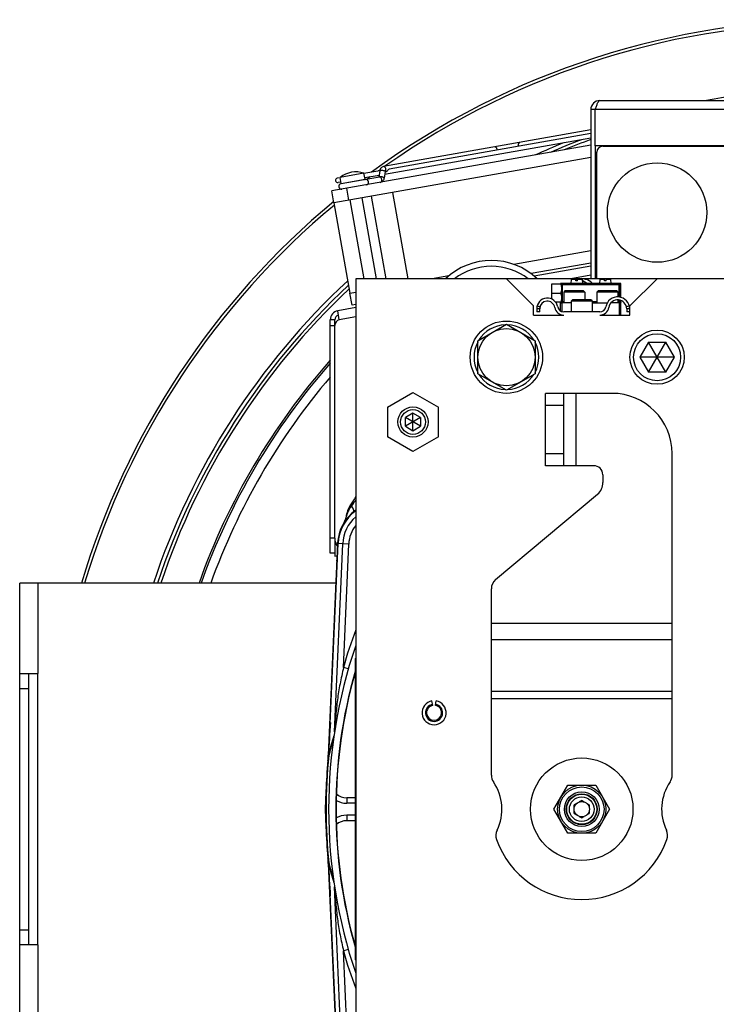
# Model space of a CAD drawing. Extents: x -1724 to 1181, y 2 to 1734.
# Tile 2 of 83: x -1724 to -1492, y 797 to 1124. Entities that reach past the tile are written whole.
import ezdxf

# ---------------------------------------------------------------- set-up
doc = ezdxf.new("R2010")
doc.units = 0
doc.header["$LTSCALE"] = 65.395
doc.layers.get('0').update_dxf_attribs({"linetype": 'CONTINUOUS'})
doc.layers.add('3_ALL_AXES', color=7, linetype='CONTINUOUS')

msp = doc.modelspace()

# ---------------------------------------------------------------- linework, layer by layer
at = {"color": 6, "linetype": 'CONTINUOUS'}
for p, q in [((-1531.05, 1097.17), (-1373.05, 1097.17)), ((-1534.05, 1094.17), (-1534.05, 1038.01)), ((-1532.55, 1094.17), (-1534.05, 1094.17)), ((-1532.55, 1082.17), (-1532.55, 1038.01)), ((-1498.55, 1082.17), (-1498.55, 1082.01)), ((-1532.05, 1041.17), (-1532.55, 1041.17)), ((-1622.16, 862.01), (-1621.91, 862.01))]:
    msp.add_line(p, q, dxfattribs=at)
at = {"color": 2, "linetype": 'CONTINUOUS'}
for p, q in [((-1532.55, 1082.17), (-1532.55, 1094.17)), ((-1458.05, 1082.17), (-1532.55, 1082.17)), ((-1530.05, 1082.01), (-1458.05, 1082.01)), ((-1494.35, 1082.17), (-1494.35, 1082.01)), ((-1494.28, 1082.01), (-1494.28, 1082.17)), ((-1492.83, 1082.17), (-1492.83, 1082.01)), ((-1492.75, 1082.01), (-1492.75, 1082.17)), ((-1532.05, 1038.01), (-1532.05, 1080.01)), ((-1618.09, 950.14), (-1621.16, 879.98)), ((-1620.92, 880.52), (-1617.88, 950.13)), ((-1621.95, 867.94), (-1622.16, 862.01)), ((-1622.16, 862.01), (-1621.95, 856.08)), ((-1621.16, 844.04), (-1618.09, 773.88)), ((-1617.88, 773.89), (-1620.92, 843.5))]:
    msp.add_line(p, q, dxfattribs=at)
at = {"color": 9, "linetype": 'CONTINUOUS'}
for p, q in [((-1371.55, 1094.17), (-1532.55, 1094.17)), ((-1616.85, 1069.66), (-1608.97, 1071.05)), ((-1614.35, 1064.11), (-1615.04, 1068.05)), ((-1534.05, 1039.18), (-1540.67, 1038.01)), ((-1532.05, 1039.53), (-1532.55, 1039.44)), ((-1543.82, 1035.97), (-1543.83, 1035.99)), ((-1543.82, 1035.49), (-1543.82, 1035.97)), ((-1524.29, 1035.97), (-1543.82, 1035.97)), ((-1543.52, 1036.27), (-1543.75, 1036.51)), ((-1543.52, 1036.27), (-1543.52, 1030.24)), ((-1543.52, 1036.27), (-1524.59, 1036.27)), ((-1539, 1037.76), (-1540.54, 1037.76)), ((-1536.96, 1037.76), (-1538.5, 1037.76)), ((-1529.5, 1037.76), (-1531.04, 1037.76)), ((-1527.46, 1037.76), (-1529, 1037.76)), ((-1524.35, 1036.51), (-1524.59, 1036.27)), ((-1524.59, 1031.97), (-1524.59, 1036.27)), ((-1524.29, 1035.97), (-1524.05, 1036.21)), ((-1524.29, 1035.97), (-1524.29, 1031.91)), ((-1543.82, 1032.49), (-1543.82, 1034.03)), ((-1543.83, 1030.53), (-1543.82, 1030.54)), ((-1543.82, 1030.54), (-1543.82, 1031.03)), ((-1543.82, 1030.54), (-1543.05, 1030.54)), ((-1543.75, 1030.01), (-1543.52, 1030.24)), ((-1543.05, 1030.24), (-1543.52, 1030.24)), ((-1533.55, 1030.54), (-1532.05, 1030.54)), ((-1532.05, 1030.24), (-1533.55, 1030.24)), ((-1525.05, 1030.54), (-1524.29, 1030.54)), ((-1524.59, 1030.24), (-1525.05, 1030.24)), ((-1524.59, 1030.24), (-1524.59, 1030.96)), ((-1524.59, 1030.24), (-1524.35, 1030.01)), ((-1524.29, 1030.88), (-1524.29, 1030.54)), ((-1524.05, 1030.31), (-1524.29, 1030.54)), ((-1551.86, 1029.01), (-1550.89, 1028.75)), ((-1521.26, 1029.01), (-1522.23, 1028.76)), ((-1612.05, 1025.42), (-1617.51, 1024.46)), ((-1619.01, 1022.46), (-1620.51, 1022.46)), ((-1539.05, 1000.01), (-1539.05, 976.01)), ((-1543.05, 996.01), (-1549.05, 996.01)), ((-1549.05, 980.01), (-1543.05, 980.01)), ((-1613.82, 962.96), (-1613.43, 962.72)), ((-1614.97, 958.17), (-1614.94, 958.37)), ((-1619.01, 951.98), (-1620.51, 951.98)), ((-1619.08, 887.72), (-1616.36, 950.07)), ((-1614.36, 949.98), (-1617.88, 950.13)), ((-1616.15, 909.05), (-1614.36, 949.98)), ((-1717.55, 937.01), (-1717.55, 907.01)), ((-1567.05, 923.74), (-1507.05, 923.74)), ((-1507.05, 918.24), (-1567.05, 918.24)), ((-1614.5, 908.58), (-1616.15, 909.05)), ((-1612.05, 910.01), (-1612.25, 910.01)), ((-1720.55, 902.01), (-1723.55, 902.01)), ((-1567.05, 901.17), (-1507.05, 901.17)), ((-1507.05, 898.67), (-1567.05, 898.67)), ((-1621.13, 880.07), (-1621.17, 879.33)), ((-1620.82, 880.49), (-1620.81, 880.51)), ((-1621.95, 867.94), (-1621.8, 867.94)), ((-1615.05, 865.83), (-1615.05, 864.01)), ((-1615.05, 860.01), (-1615.05, 858.19)), ((-1621.8, 856.08), (-1621.95, 856.08)), ((-1621.17, 844.69), (-1621.13, 843.95)), ((-1616.36, 773.95), (-1619.08, 836.3)), ((-1723.55, 822.01), (-1720.55, 822.01)), ((-1717.55, 817.01), (-1717.55, 787.01)), ((-1614.5, 815.44), (-1616.15, 814.96)), ((-1614.36, 774.04), (-1616.15, 814.96)), ((-1612.25, 814.01), (-1612.05, 814.01))]:
    msp.add_line(p, q, dxfattribs=at)
at = {"color": 7, "linetype": 'CONTINUOUS'}
for p, q in [((-1534.05, 1087.41), (-1602.83, 1075.28)), ((-1534.05, 1082.33), (-1619.97, 1067.18)), ((-1534.05, 1078.27), (-1619.27, 1063.24)), ((-1604.21, 1071.79), (-1616.83, 1069.56)), ((-1608.97, 1071.05), (-1609.33, 1073.07)), ((-1604.1, 1073.85), (-1604.4, 1071.75)), ((-1602.32, 1073.59), (-1602.63, 1071.45)), ((-1601.99, 1073.6), (-1602.31, 1073.54)), ((-1616.85, 1069.66), (-1617.21, 1071.68)), ((-1619.27, 1063.24), (-1619.97, 1067.18)), ((-1602, 1038.01), (-1606.84, 1065.43)), ((-1599.82, 1066.67), (-1594.77, 1038.01)), ((-1609.24, 1038.01), (-1613.86, 1064.2)), ((-1605.18, 1038.01), (-1609.92, 1064.89)), ((-1534.05, 1047.3), (-1559.57, 1042.8)), ((-1534.05, 1043.24), (-1553.88, 1039.74)), ((-1612.05, 1038.01), (-1612.05, 686.01)), ((-1292.05, 1038.01), (-1612.05, 1038.01)), ((-1581.19, 1038.99), (-1586.74, 1038.01)), ((-1562.05, 1038.01), (-1553.05, 1029.01)), ((-1547.05, 1036.26), (-1547.05, 1031.3)), ((-1543.75, 1036.26), (-1547.05, 1036.26)), ((-1544.05, 1036.51), (-1544.05, 1036.26)), ((-1524.05, 1036.51), (-1544.05, 1036.51)), ((-1540.54, 1037.76), (-1540.65, 1036.51)), ((-1539, 1037.81), (-1540.49, 1037.81)), ((-1539, 1037.31), (-1539, 1037.81)), ((-1538.5, 1037.31), (-1539, 1037.31)), ((-1538.5, 1037.31), (-1538.5, 1037.81)), ((-1537.01, 1037.81), (-1538.5, 1037.81)), ((-1536.96, 1037.76), (-1536.85, 1036.51)), ((-1536.95, 1037.57), (-1535.11, 1036.51)), ((-1531.04, 1037.76), (-1531.15, 1036.51)), ((-1529.5, 1037.81), (-1530.99, 1037.81)), ((-1529.5, 1037.31), (-1529.5, 1037.81)), ((-1529, 1037.31), (-1529.5, 1037.31)), ((-1529, 1037.31), (-1529, 1037.81)), ((-1527.51, 1037.81), (-1529, 1037.81)), ((-1527.46, 1037.76), (-1527.35, 1036.51)), ((-1524.05, 1031.86), (-1524.05, 1036.51)), ((-1521.05, 1029.01), (-1512.05, 1038.01)), ((-1613.98, 1033.21), (-1612.05, 1033.55)), ((-1613.28, 1029.27), (-1613.98, 1033.21)), ((-1547.05, 1033.29), (-1543.85, 1033.29)), ((-1547.05, 1033.23), (-1543.85, 1033.23)), ((-1542.65, 1034.01), (-1543.05, 1033.61)), ((-1543.05, 1033.61), (-1543.05, 1030.01)), ((-1536.05, 1033.61), (-1543.05, 1033.61)), ((-1536.45, 1034.01), (-1542.65, 1034.01)), ((-1536.45, 1034.01), (-1536.05, 1033.61)), ((-1536.05, 1033.61), (-1536.05, 1031.01)), ((-1531.65, 1034.01), (-1532.05, 1033.61)), ((-1532.05, 1033.61), (-1532.05, 1030.01)), ((-1525.05, 1033.61), (-1532.05, 1033.61)), ((-1525.45, 1034.01), (-1531.65, 1034.01)), ((-1525.45, 1034.01), (-1525.05, 1033.61)), ((-1525.05, 1033.61), (-1525.05, 1032.01)), ((-1612.05, 1029.48), (-1613.28, 1029.27)), ((-1543.75, 1030.26), (-1545.72, 1030.26)), ((-1544.05, 1027.28), (-1544.05, 1030.26)), ((-1540.55, 1030.01), (-1544.05, 1030.01)), ((-1543.55, 1027.07), (-1543.55, 1030.01)), ((-1540.15, 1031.01), (-1540.55, 1030.61)), ((-1540.55, 1030.61), (-1540.55, 1027.01)), ((-1533.55, 1030.61), (-1540.55, 1030.61)), ((-1533.95, 1031.01), (-1540.15, 1031.01)), ((-1533.95, 1031.01), (-1533.55, 1030.61)), ((-1533.55, 1030.61), (-1533.55, 1027.01)), ((-1533.55, 1030.01), (-1528.6, 1030.01)), ((-1524.05, 1030.01), (-1527.37, 1030.01)), ((-1525.05, 1031.01), (-1525.05, 1030.01)), ((-1524.55, 1026.01), (-1524.55, 1030.01)), ((-1524.05, 1026.01), (-1524.05, 1030.8)), ((-1553.05, 1026.01), (-1553.05, 1029.01)), ((-1553.05, 1026.01), (-1543.05, 1026.01)), ((-1551.98, 1028.11), (-1551.98, 1027.01)), ((-1550.98, 1028.11), (-1551.98, 1028.11)), ((-1550.98, 1027.01), (-1551.98, 1027.01)), ((-1550.98, 1027.01), (-1550.98, 1028.11)), ((-1544.05, 1026.01), (-1544.05, 1026.18)), ((-1543.55, 1026.01), (-1543.55, 1026.05)), ((-1531.05, 1027.01), (-1543.05, 1027.01)), ((-1531.05, 1026.01), (-1521.05, 1026.01)), ((-1522.14, 1028.01), (-1522.14, 1027.01)), ((-1521.14, 1028.01), (-1522.14, 1028.01)), ((-1521.14, 1027.01), (-1522.14, 1027.01)), ((-1521.14, 1027.01), (-1521.14, 1028.01)), ((-1521.05, 1026.01), (-1521.05, 1029.01)), ((-1619.01, 1024.46), (-1620.51, 1024.46)), ((-1619.01, 1022.52), (-1619.01, 1024.46)), ((-1571.55, 1017.49), (-1562.05, 1022.98)), ((-1562.05, 1022.98), (-1552.55, 1017.49)), ((-1571.55, 1006.52), (-1571.55, 1017.49)), ((-1552.55, 1017.49), (-1552.55, 1006.52)), ((-1514.94, 1017.01), (-1517.83, 1012.01)), ((-1514.94, 1007.01), (-1509.17, 1017.01)), ((-1509.17, 1007.01), (-1514.94, 1017.01)), ((-1514.94, 1017.01), (-1509.17, 1017.01)), ((-1506.28, 1012.01), (-1509.17, 1017.01)), ((-1517.83, 1012.01), (-1514.94, 1007.01)), ((-1506.28, 1012.01), (-1517.83, 1012.01)), ((-1509.17, 1007.01), (-1506.28, 1012.01)), ((-1562.05, 1001.04), (-1571.55, 1006.52)), ((-1552.55, 1006.52), (-1562.05, 1001.04)), ((-1509.17, 1007.01), (-1514.94, 1007.01)), ((-1601.55, 995.42), (-1593.05, 1000.32)), ((-1593.05, 1000.32), (-1584.55, 995.42)), ((-1549.05, 976.01), (-1549.05, 1000.01)), ((-1527.05, 1000.01), (-1549.05, 1000.01)), ((-1543.05, 976.01), (-1543.05, 1000.01)), ((-1601.55, 995.42), (-1601.55, 985.6)), ((-1593.05, 993.4), (-1595.55, 991.95)), ((-1593.05, 987.62), (-1593.05, 993.4)), ((-1590.55, 991.95), (-1593.05, 993.4)), ((-1584.55, 985.6), (-1584.55, 995.42)), ((-1590.55, 991.95), (-1595.55, 989.07)), ((-1595.55, 989.07), (-1595.55, 991.95)), ((-1590.55, 989.07), (-1595.55, 991.95)), ((-1590.55, 991.95), (-1590.55, 989.07)), ((-1595.55, 989.07), (-1593.05, 987.62)), ((-1593.05, 987.62), (-1590.55, 989.07)), ((-1593.05, 980.69), (-1601.55, 985.6)), ((-1584.55, 985.6), (-1593.05, 980.69)), ((-1507.05, 873.31), (-1507.05, 980.01)), ((-1533.05, 976.01), (-1549.05, 976.01)), ((-1530.05, 973.01), (-1530.05, 970.39)), ((-1565.62, 938.21), (-1531.84, 966.56)), ((-1619.01, 951.97), (-1619.01, 946.01)), ((-1619.01, 946.98), (-1620.51, 946.98)), ((-1619.01, 946.01), (-1618.27, 946.14)), ((-1723.55, 787.01), (-1723.55, 937.01)), ((-1618.67, 937.01), (-1723.55, 937.01)), ((-1567.05, 873.31), (-1567.05, 935.14)), ((-1612.25, 912.01), (-1612.25, 812.01)), ((-1612.25, 912.01), (-1612.05, 912.01)), ((-1723.55, 907.01), (-1717.55, 907.01)), ((-1720.55, 817.01), (-1720.55, 907.01)), ((-1717.55, 817.01), (-1717.55, 907.01)), ((-1586.49, 896.47), (-1586.75, 897.95)), ((-1585.62, 896.47), (-1585.36, 897.95)), ((-1546.29, 862.01), (-1541.67, 870.01)), ((-1541.67, 870.01), (-1532.43, 870.01)), ((-1532.43, 870.01), (-1527.81, 862.01)), ((-1612.25, 865.83), (-1615.05, 865.83)), ((-1612.25, 864.01), (-1615.05, 864.01)), ((-1538.74, 863.92), (-1539.55, 863.45)), ((-1539.55, 862.51), (-1539.55, 863.45)), ((-1537.05, 864.9), (-1537.87, 864.43)), ((-1536.24, 864.43), (-1537.05, 864.9)), ((-1534.55, 863.45), (-1535.37, 863.92)), ((-1534.55, 863.45), (-1534.55, 862.51)), ((-1612.25, 860.01), (-1615.05, 860.01)), ((-1541.67, 854.01), (-1546.29, 862.01)), ((-1539.55, 860.57), (-1539.55, 861.51)), ((-1539.55, 860.57), (-1538.74, 860.1)), ((-1537.87, 859.59), (-1537.05, 859.12)), ((-1537.05, 859.12), (-1536.24, 859.59)), ((-1535.37, 860.1), (-1534.55, 860.57)), ((-1534.55, 861.51), (-1534.55, 860.57)), ((-1527.81, 862.01), (-1532.43, 854.01)), ((-1612.25, 858.19), (-1615.05, 858.19)), ((-1532.43, 854.01), (-1541.67, 854.01)), ((-1717.55, 817.01), (-1723.55, 817.01)), ((-1612.05, 812.01), (-1612.25, 812.01))]:
    msp.add_line(p, q, dxfattribs=at)
at = {"color": 3, "linetype": 'CONTINUOUS'}
for p, q in [((-1534.05, 1042.22), (-1552.82, 1038.91)), ((-1612.05, 1028.47), (-1618.03, 1027.41)), ((-1617.51, 1024.46), (-1618.03, 1027.41)), ((-1620.51, 946.98), (-1620.51, 1024.46)), ((-1619.01, 951.97), (-1619.01, 1022.52))]:
    msp.add_line(p, q, dxfattribs=at)
at = {"color": 2, "linetype": 'CONTINUOUS'}
msp.add_circle((-1512.05, 1060.01), 16.5, dxfattribs=at)
at = {"color": 7, "linetype": 'CONTINUOUS'}
for centre, radius in [((-1562.05, 1012.01), 12), ((-1562.05, 1012.01), 9.5), ((-1512.05, 1012.01), 9), ((-1512.05, 1012.01), 7.8), ((-1593.05, 990.51), 5), ((-1593.05, 990.51), 4.1), ((-1537.05, 862.01), 17), ((-1537.05, 862.01), 8), ((-1537.05, 862.01), 5.13), ((-1537.05, 862.01), 5), ((-1537.05, 862.01), 4.1), ((-1537.05, 862.01), 2.55)]:
    msp.add_circle(centre, radius, dxfattribs=at)
at = {"color": 9, "linetype": 'CONTINUOUS'}
for radius in [7.39, 5.78]:
    msp.add_circle((-1537.05, 862.01), radius, dxfattribs=at)
at = {"color": 7, "linetype": 'CONTINUOUS'}
for centre, radius, start, end in [((-1452.05, 862.01), 262, 53.7994, 126.2007), ((-1452.05, 862.01), 261, 54.8369, 125.1631), ((-1452.05, 862.01), 239.17, 95.6327, 100.5029), ((-1452.05, 862.01), 239.17, 112.4182, 114.8076), ((-1452.05, 862.01), 261, 126.4981, 126.7693), ((-1452.05, 862.01), 261, 125.6066, 125.7583), ((-1616.78, 1068.66), 0.9, 100, 280), ((-1616.65, 1069.7), 0.2, 190, 220.0001), ((-1609.17, 1071.02), 0.2, 339.9999, 10), ((-1608.7, 1070.08), 0.9, 280, 100), ((-1452.05, 862.01), 262, 129.683, 163.3646), ((-1452.05, 862.01), 261, 129.8077, 163.2991), ((-1452.05, 862.01), 239.17, 132.8501, 161.723), ((-1543.75, 1036.21), 0.3, 89.9846, 170.4342), ((-1540.49, 1037.76), 0.05, 90, 175), ((-1537.05, 1033.01), 5, 106.968, 112.9734), ((-1537.05, 1033.01), 5, 44.4432, 106.2401), ((-1537.01, 1037.76), 0.05, 5, 90), ((-1530.99, 1037.76), 0.05, 90, 175), ((-1527.51, 1037.76), 0.05, 5, 90), ((-1524.35, 1036.21), 0.3, 359.9872, 90.0128), ((-1548.48, 1028.11), 3.5, 9.418, 180), ((-1548.48, 1028.11), 2.5, 9.418, 180), ((-1525.14, 1028.01), 4, 0, 170.4059), ((-1525.14, 1028.01), 3, 0, 170.4059), ((-1543.05, 1029.01), 3, 189.418, 270), ((-1543.05, 1029.01), 2, 189.418, 270), ((-1531.05, 1029.01), 2, 270, 350.4059), ((-1531.05, 1029.01), 3, 270, 350.4059), ((-1617.51, 1024.46), 1.5, 100, 180), ((-1562.05, 1012.01), 10.75, 92.1397, 147.8627), ((-1562.05, 1012.01), 10.75, 32.1365, 87.8598), ((-1562.05, 1012.01), 10.75, 152.1069, 207.8944), ((-1562.05, 1012.01), 10.75, 332.1069, 27.8944), ((-1452.05, 862.01), 221.23, 139.5937, 160.1822), ((-1562.05, 1012.01), 10.75, 212.1365, 267.8598), ((-1562.05, 1012.01), 10.75, 272.1397, 327.8627), ((-1527.05, 980.01), 20, 0, 90), ((-1533.05, 973.01), 3, 0, 90), ((-1535.05, 970.39), 5, 310, 360), ((-1563.05, 935.14), 4, 130, 180), ((-1452.05, 862.01), 169, 161.2355, 198.7645), ((-1452.05, 862.01), 166.6, 164.0698, 195.9301), ((-1452.05, 862.01), 166.5, 164.1978, 195.8022), ((-1586.05, 894.01), 4, 100, 80), ((-1586.05, 894.01), 2.85, 100, 80), ((-1586.05, 894.01), 2.5, 100, 80), ((-1563.05, 873.31), 4, 180, 214.4115), ((-1511.05, 873.31), 4, 325.5885, 360), ((-1579.55, 862.01), 16, 334.1774, 34.4115), ((-1494.55, 862.01), 16, 145.5885, 205.8226), ((-1615.05, 871.11), 5.28, 229.5892, 270), ((-1615.05, 871.11), 7.1, 240.7002, 270), ((-1615.05, 852.91), 7.1, 90, 119.2998), ((-1615.05, 852.91), 5.28, 90, 130.4108), ((-1561.55, 853.3), 4, 154.1774, 199.5766), ((-1512.56, 853.3), 4, 340.4234, 25.8226), ((-1537.05, 862.01), 30, 199.5766, 340.4234)]:
    msp.add_arc(centre, radius, start, end, dxfattribs=at)
at = {"color": 6, "linetype": 'CONTINUOUS'}
for centre, radius, start, end in [((-1531.05, 1094.17), 3, 90, 180), ((-1495.03, 1082.09), 0.769, 174.1622, 179.996), ((-1567.05, 1022.01), 22.1, 46.4054, 133.5946), ((-1567.05, 1022.01), 20.16, 52.552, 127.4457), ((-1452.05, 862.01), 190.69, 147.0458, 148.0338), ((-1603.61, 949.51), 14.5, 125.6179, 125.6328), ((-1619.23, 959.42), 4, 327.6118, 352.8145), ((-1452.05, 862.01), 170, 173.1841, 174.5422), ((-1452.05, 862.01), 170, 185.4578, 186.8144)]:
    msp.add_arc(centre, radius, start, end, dxfattribs=at)
at = {"color": 2, "linetype": 'CONTINUOUS'}
for centre, radius, start, end in [((-1531.05, 1094.17), 1.5, 144.3808, 179.992), ((-1530.05, 1080.01), 2, 90.0002, 179.9998), ((-1495.25, 1082.09), 0.548, 171.7689, 179.977), ((-1603.61, 949.51), 14.5, 125.6328, 177.5), ((-1603.61, 949.51), 14.29, 126.2369, 177.5), ((-1605.34, 957.67), 10, 148.0338, 172.8145), ((-1452.05, 862.01), 169.86, 173.9685, 186.0315), ((-1656.12, 881.51), 35, 354.5422, 357.5), ((-1631.71, 880.99), 10.79, 353.968, 357.4986), ((-1452.05, 862.01), 170, 174.5422, 178), ((-1452.05, 862.01), 170, 182, 185.4578), ((-1656.12, 842.51), 35, 2.5, 5.4578), ((-1631.71, 843.03), 10.79, 2.5014, 6.032)]:
    msp.add_arc(centre, radius, start, end, dxfattribs=at)
at = {"color": 9, "linetype": 'CONTINUOUS'}
for centre, radius, start, end in [((-1556.8, 1082.48), 1.25, 189.9707, 201.4989), ((-1452.05, 862.01), 237.92, 110.9648, 113.634), ((-1452.05, 862.01), 236.87, 110.2556, 112.5382), ((-1566.38, 1080.79), 1.25, 358.5011, 10.0293), ((-1452.05, 862.01), 237.92, 133.0463, 161.6235), ((-1543.52, 1035.97), 0.3, 90.0842, 179.9158), ((-1524.59, 1035.97), 0.3, 0.0842, 89.9158), ((-1452.05, 862.01), 236.87, 133.2128, 161.5407), ((-1543.52, 1030.54), 0.3, 180.0842, 269.9158), ((-1524.59, 1030.54), 0.3, 270.0842, 359.9158), ((-1452.05, 862.01), 224.88, 138.5176, 160.5171), ((-1452.05, 862.01), 224.23, 138.7065, 160.4589), ((-1567.68, 929.58), 56.49, 141.7572, 144.0812), ((-1603.61, 949.51), 12.77, 131.4331, 177.5), ((-1619.83, 951.17), 8.7, 55.1633, 55.8377), ((-1603.61, 949.51), 10.77, 141.6682, 177.5), ((-1452.05, 862.01), 170.71, 159.6008, 164.0032), ((-670.32, 827.5), 952.25, 176.19151, 176.8353), ((-1560.21, 866.42), 62.33, 161.386, 166.9283), ((-1565.53, 866.6), 57, 161.0503, 165.8747), ((-1565.82, 866.7), 56.7, 165.9138, 166.5768), ((-676.74, 896.13), 945.83, 183.1622, 183.81069), ((-1566.09, 857.26), 56.42, 193.4218, 194.0893), ((-1560.21, 857.59), 62.33, 193.0717, 198.6139), ((-1565.51, 857.42), 57.03, 194.1059, 198.9477), ((-1452.05, 862.01), 170.71, 195.9968, 200.3992)]:
    msp.add_arc(centre, radius, start, end, dxfattribs=at)
at = {"color": 3, "linetype": 'CONTINUOUS'}
for centre, radius, start, end in [((-1617.51, 1024.46), 3, 100, 180), ((-1617.01, 1022.52), 2, 104.4775, 180), ((-1614.01, 951.97), 5, 180, 214.3551)]:
    msp.add_arc(centre, radius, start, end, dxfattribs=at)
at = {"color": 7, "linetype": 'CONTINUOUS'}
for centre, start_param, end_param in [((-1543.86, 1034.76), -1.062647, -0.607384), ((-1543.86, 1034.76), -2.940442, -2.078945), ((-1543.91, 1033.26), -1.59096, -1.550632), ((-1543.86, 1031.76), -1.062647, -0.20115), ((-1543.86, 1031.76), -2.534208, -2.078945)]:
    msp.add_ellipse(centre, major_axis=(0, 1.5), ratio=0.034921, start_param=start_param, end_param=end_param, dxfattribs=at)
at = {"color": 6, "linetype": 'CONTINUOUS'}
msp.add_open_spline([(-1532.55, 1094.17), (-1532.43, 1094.55), (-1532.25, 1095.11), (-1532, 1095.82), (-1531.82, 1096.27), (-1531.64, 1096.64), (-1531.45, 1096.92), (-1531.27, 1097.11), (-1531.12, 1097.17), (-1531.05, 1097.17)], degree=3, knots=[0, 0, 0, 0, 0.349768, 0.509488, 0.651903, 0.772828, 0.869754, 0.94319, 1, 1, 1, 1], dxfattribs=at)
at = {"color": 9, "linetype": 'CONTINUOUS'}
for points, knots in [([(-1565.14, 1081.01), (-1565.16, 1081.13), (-1565.23, 1081.34), (-1565.41, 1081.61), (-1565.65, 1081.78), (-1565.84, 1081.8), (-1565.93, 1081.79)], [0, 0, 0, 0, 0.288007, 0.555333, 0.790533, 1, 1, 1, 1]), ([(-1558.04, 1082.26), (-1558.06, 1082.38), (-1558.07, 1082.61), (-1557.99, 1082.92), (-1557.82, 1083.16), (-1557.65, 1083.25), (-1557.57, 1083.26)], [0, 0, 0, 0, 0.288007, 0.555333, 0.790533, 1, 1, 1, 1]), ([(-1602.05, 1074.5), (-1602.07, 1074.62), (-1602.14, 1074.83), (-1602.32, 1075.1), (-1602.56, 1075.27), (-1602.75, 1075.29), (-1602.83, 1075.28)], [0, 0, 0, 0, 0.288007, 0.555333, 0.790533, 1, 1, 1, 1]), ([(-1602.89, 1071.69), (-1603.02, 1071.75), (-1603.31, 1071.83), (-1603.74, 1071.88), (-1604.08, 1071.88), (-1604.29, 1071.83), (-1604.37, 1071.78), (-1604.39, 1071.76)], [0, 0, 0, 0, 0.276143, 0.581876, 0.841369, 0.934739, 1, 1, 1, 1]), ([(-1603.42, 1071.01), (-1603.44, 1071.13), (-1603.51, 1071.34), (-1603.69, 1071.61), (-1603.94, 1071.78), (-1604.12, 1071.8), (-1604.21, 1071.79)], [0, 0, 0, 0, 0.288007, 0.555333, 0.790533, 1, 1, 1, 1]), ([(-1602.58, 1073.83), (-1602.72, 1073.89), (-1602.96, 1073.95), (-1603.28, 1074), (-1603.52, 1074.02), (-1603.74, 1074.01), (-1603.92, 1073.98), (-1604.04, 1073.93), (-1604.09, 1073.87), (-1604.1, 1073.85)], [0, 0, 0, 0, 0.292792, 0.455174, 0.61211, 0.751995, 0.86526, 0.946441, 1, 1, 1, 1]), ([(-1602.32, 1073.59), (-1602.31, 1073.63), (-1602.37, 1073.71), (-1602.47, 1073.77), (-1602.54, 1073.81), (-1602.58, 1073.83)], [0, 0, 0, 0, 0.360719, 0.64497, 1, 1, 1, 1]), ([(-1602.25, 1073.65), (-1602.21, 1073.7), (-1602.03, 1073.95), (-1602.01, 1074.28), (-1602.05, 1074.5)], [0, 0, 0, 0, 0.225045, 1, 1, 1, 1]), ([(-1603.89, 1070.02), (-1603.81, 1070.03), (-1603.64, 1070.12), (-1603.47, 1070.36), (-1603.39, 1070.67), (-1603.4, 1070.9), (-1603.42, 1071.01)], [0, 0, 0, 0, 0.209467, 0.444667, 0.711993, 1, 1, 1, 1]), ([(-1602.63, 1071.45), (-1602.62, 1071.49), (-1602.68, 1071.57), (-1602.78, 1071.64), (-1602.85, 1071.67), (-1602.89, 1071.69)], [0, 0, 0, 0, 0.360719, 0.64497, 1, 1, 1, 1]), ([(-1613.43, 962.72), (-1613.58, 962.53), (-1613.85, 962.14), (-1614.2, 961.55), (-1614.51, 960.96), (-1614.72, 960.48), (-1614.87, 960.11), (-1614.97, 959.85), (-1615.05, 959.61), (-1615.12, 959.38), (-1615.18, 959.21), (-1615.23, 959.04), (-1615.24, 959), (-1615.26, 958.91), (-1615.26, 958.92)], [0, 0, 0, 0, 0.169571, 0.333122, 0.489496, 0.636609, 0.70586, 0.771405, 0.832339, 0.887275, 0.934416, 0.970845, 0.993512, 1, 1, 1, 1]), ([(-1612.75, 960.76), (-1612.72, 960.78), (-1612.68, 960.85), (-1612.67, 960.99), (-1612.69, 961.18), (-1612.76, 961.41), (-1612.87, 961.69), (-1613.08, 962.14), (-1613.29, 962.48), (-1613.43, 962.72)], [0, 0, 0, 0, 0.046982, 0.108846, 0.193925, 0.305602, 0.444741, 0.609342, 1, 1, 1, 1]), ([(-1618.09, 950.14), (-1618.09, 950.33), (-1618.02, 950.7), (-1617.88, 951.05), (-1617.79, 951.23)], [0, 0, 0, 0, 0.488064, 1, 1, 1, 1]), ([(-1618.35, 944.28), (-1618.35, 944.36), (-1618.31, 944.69), (-1618.21, 945), (-1618.1, 945.22)], [0, 0, 0, 0, 0.242304, 1, 1, 1, 1]), ([(-1616.15, 909.05), (-1616.3, 908.13), (-1616.7, 906.33), (-1617.28, 903.65), (-1617.75, 900.99), (-1618.24, 897.47), (-1618.59, 893.99), (-1618.87, 890.54), (-1618.98, 888.85), (-1619.04, 888.01)], [0, 0, 0, 0, 0.131355, 0.259896, 0.386805, 0.51268, 0.760944, 0.881258, 1, 1, 1, 1]), ([(-1621.17, 879.33), (-1621.17, 879.32), (-1621.17, 879.31), (-1621.17, 879.3), (-1621.18, 879.28), (-1621.18, 879.29), (-1621.18, 879.31), (-1621.18, 879.33), (-1621.18, 879.36), (-1621.18, 879.4), (-1621.18, 879.45), (-1621.17, 879.53), (-1621.17, 879.71), (-1621.16, 879.87), (-1621.16, 879.98)], [0, 0, 0, 0, 0.034586, 0.05513, 0.062647, 0.069235, 0.088301, 0.119787, 0.163297, 0.218319, 0.284285, 0.360594, 0.5417, 1, 1, 1, 1]), ([(-1621.16, 844.04), (-1621.16, 844.15), (-1621.17, 844.31), (-1621.17, 844.49), (-1621.18, 844.57), (-1621.18, 844.61), (-1621.18, 844.66), (-1621.18, 844.69), (-1621.18, 844.71), (-1621.18, 844.72), (-1621.18, 844.74), (-1621.17, 844.72), (-1621.17, 844.71), (-1621.17, 844.7), (-1621.17, 844.69)], [0, 0, 0, 0, 0.458312, 0.639416, 0.715726, 0.781693, 0.836718, 0.880239, 0.911718, 0.930772, 0.937378, 0.944889, 0.965419, 1, 1, 1, 1]), ([(-1619.04, 836.01), (-1618.98, 835.17), (-1618.87, 833.48), (-1618.59, 830.03), (-1618.24, 826.54), (-1617.75, 823.03), (-1617.28, 820.36), (-1616.7, 817.68), (-1616.3, 815.88), (-1616.15, 814.96)], [0, 0, 0, 0, 0.118742, 0.239056, 0.48732, 0.613195, 0.740104, 0.868645, 1, 1, 1, 1])]:
    msp.add_open_spline(points, degree=3, knots=knots, dxfattribs=at)
at = {"color": 2, "linetype": 'CONTINUOUS'}
msp.add_open_spline([(-1495.8, 1082.09), (-1495.8, 1082.11), (-1495.8, 1082.14), (-1495.79, 1082.17)], degree=3, dxfattribs=at)
at = {"color": 7, "linetype": 'CONTINUOUS'}
for points, knots in [([(-1602.83, 1075.28), (-1603, 1075.25), (-1603.32, 1075.13), (-1603.71, 1074.8), (-1603.98, 1074.35), (-1604.07, 1074.02), (-1604.1, 1073.85)], [0, 0, 0, 0, 0.246716, 0.494246, 0.744505, 1, 1, 1, 1]), ([(-1602.31, 1073.62), (-1602.31, 1073.63), (-1602.31, 1073.63), (-1602.3, 1073.64), (-1602.31, 1073.63), (-1602.31, 1073.61), (-1602.31, 1073.6), (-1602.32, 1073.59)], [0, 0, 0, 0, 0.169795, 0.186397, 0.222881, 0.47902, 1, 1, 1, 1]), ([(-1601.99, 1073.6), (-1601.93, 1073.61), (-1601.75, 1073.69), (-1601.53, 1073.94), (-1601.38, 1074.16), (-1601.29, 1074.25)], [0, 0, 0, 0, 0.208296, 0.581679, 1, 1, 1, 1]), ([(-1601.29, 1074.25), (-1601.26, 1074.28), (-1601.18, 1074.36), (-1601.07, 1074.42), (-1600.98, 1074.44)], [0, 0, 0, 0, 0.278892, 1, 1, 1, 1]), ([(-1602.63, 1071.45), (-1602.65, 1071.28), (-1602.75, 1070.94), (-1603.01, 1070.5), (-1603.41, 1070.16), (-1603.73, 1070.05), (-1603.89, 1070.02)], [0, 0, 0, 0, 0.2555, 0.50575, 0.753267, 1, 1, 1, 1]), ([(-1543.75, 1036.26), (-1543.74, 1036.26), (-1543.75, 1036.23), (-1543.77, 1036.22), (-1543.8, 1036.17), (-1543.83, 1036.1), (-1543.84, 1036.03), (-1543.83, 1035.99)], [0, 0, 0, 0, 0.062067, 0.153421, 0.276697, 0.594358, 1, 1, 1, 1]), ([(-1543.82, 1035.49), (-1543.82, 1035.37), (-1543.77, 1035.13), (-1543.73, 1034.76), (-1543.77, 1034.39), (-1543.82, 1034.15), (-1543.82, 1034.03)], [0, 0, 0, 0, 0.241839, 0.5, 0.758161, 1, 1, 1, 1]), ([(-1543.75, 1030.26), (-1543.74, 1030.26), (-1543.75, 1030.28), (-1543.77, 1030.3), (-1543.8, 1030.34), (-1543.83, 1030.42), (-1543.84, 1030.49), (-1543.83, 1030.53)], [0, 0, 0, 0, 0.062171, 0.153854, 0.276851, 0.594535, 1, 1, 1, 1]), ([(-1543.82, 1032.49), (-1543.82, 1032.37), (-1543.77, 1032.13), (-1543.73, 1031.76), (-1543.77, 1031.39), (-1543.82, 1031.15), (-1543.82, 1031.03)], [0, 0, 0, 0, 0.241839, 0.5, 0.758161, 1, 1, 1, 1])]:
    msp.add_open_spline(points, degree=3, knots=knots, dxfattribs=at)
at = {"color": 9, "linetype": 'CONTINUOUS'}
msp.add_open_spline([(-1602.31, 1073.6), (-1602.29, 1073.62), (-1602.27, 1073.64), (-1602.25, 1073.65)], degree=3, dxfattribs=at)
at = {"color": 7, "linetype": 'CONTINUOUS'}
for points in [[(-1544.05, 1030.26), (-1544.04, 1030.2), (-1544.01, 1030.14), (-1543.96, 1030.1)], [(-1543.96, 1030.1), (-1543.94, 1030.07), (-1543.9, 1030.05), (-1543.87, 1030.03)], [(-1543.87, 1030.03), (-1543.83, 1030.02), (-1543.79, 1030.01), (-1543.75, 1030.01)], [(-1524.24, 1030.03), (-1524.27, 1030.02), (-1524.31, 1030.01), (-1524.35, 1030.01)], [(-1524.14, 1030.1), (-1524.17, 1030.07), (-1524.2, 1030.05), (-1524.24, 1030.03)], [(-1524.05, 1030.31), (-1524.05, 1030.23), (-1524.09, 1030.15), (-1524.14, 1030.1)]]:
    msp.add_open_spline(points, degree=3, dxfattribs=at)
at = {"layer": '3_ALL_AXES', "color": 7, "linetype": 'CONTINUOUS'}
for p, q in [((-1534.05, 1086.24), (-1600.98, 1074.44)), ((-1534.05, 1084.72), (-1602.45, 1072.66)), ((-1609.33, 1073.07), (-1617.21, 1071.68)), ((-1604.09, 1073.89), (-1609.31, 1072.97)), ((-1604.32, 1072.33), (-1609.05, 1071.49)), ((-1617.19, 1071.58), (-1618.1, 1071.42)), ((-1616.93, 1070.1), (-1617.84, 1069.94)), ((-1619.27, 1063.24), (-1613.98, 1033.21))]:
    msp.add_line(p, q, dxfattribs=at)
for centre, radius, start, end in [((-1611.96, 1064.99), 8.5, 71.9275, 128.0725), ((-1618.04, 1070.67), 0.75, 100, 280)]:
    msp.add_arc(centre, radius, start, end, dxfattribs=at)

doc.saveas('drawing.dxf')
